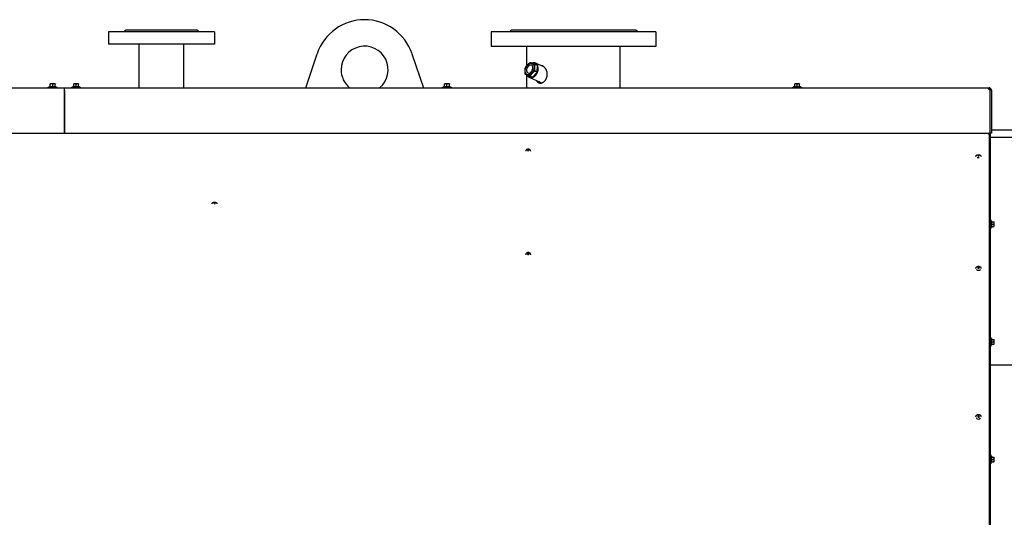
# Model space of a CAD drawing. Header units: millimetres. Extents: x -4279 to 763, y -2511 to 846.
# Tile 18 of 26: x -2606 to -933, y 0 to 846. Entities that reach past the tile are written whole.
import ezdxf

# ---------------------------------------------------------------- set-up
doc = ezdxf.new("R2010")
doc.units = ezdxf.units.MM
doc.linetypes.add('K5LT_BASIC', pattern=[0])
doc.layers.add('Системный слой (1)', color=7, linetype='Continuous', true_color=0x282828)

msp = doc.modelspace()

# ---------------------------------------------------------------- linework, layer by layer
at = {"layer": 'Системный слой (1)', "color": 150, "linetype": 'K5LT_BASIC', "lineweight": 30, "true_color": 0x0080ff}
for p, q in [((-2455, 825.6), (-2455, 804.6)), ((-2275, 825.6), (-2455, 825.6)), ((-2429, 825.6), (-2426, 828.6)), ((-2304, 828.6), (-2426, 828.6)), ((-2301, 825.6), (-2304, 828.6)), ((-2275, 825.6), (-2275, 804.6)), ((-1525, 825.6), (-1805, 825.6)), ((-1805, 825.6), (-1805, 800.6)), ((-1774, 825.6), (-1771, 828.6)), ((-1559, 828.6), (-1771, 828.6)), ((-1556, 825.6), (-1559, 828.6)), ((-1525, 825.6), (-1525, 800.6)), ((-2275, 804.6), (-2455, 804.6)), ((-2403, 730.6), (-2403, 804.6)), ((-2327, 730.6), (-2327, 804.6)), ((-2120.1, 730.6), (-2100.6, 788.6)), ((-1939.5, 788.6), (-1919.9, 730.6)), ((-1525, 800.6), (-1805, 800.6)), ((-1744.5, 768.2), (-1744.5, 800.6)), ((-1585.5, 730.6), (-1585.5, 800.6)), ((-1726.5, 768.9), (-1730.6, 770.7)), ((-1716.4, 767), (-1729.4, 772.7)), ((-1742.9, 751.7), (-1747, 753.5)), ((-1734.9, 748.6), (-1726.7, 757.2)), ((-1726.7, 757.2), (-1730.8, 758.9)), ((-1726.7, 757.2), (-1726.5, 768.9)), ((-2554, 736.8), (-2554, 737.2)), ((-2552, 737.2), (-2554, 737.2)), ((-2554, 733.2), (-2554, 736.8)), ((-2548, 737.2), (-2552, 737.2)), ((-2550, 733.2), (-2550, 736.8)), ((-2546, 737.2), (-2548, 737.2)), ((-2546, 737.2), (-2546, 736.8)), ((-2546, 733.2), (-2546, 736.8)), ((-2512, 737.2), (-2514, 737.2)), ((-2514, 736.8), (-2514, 737.2)), ((-2514, 733.2), (-2514, 736.8)), ((-2508, 737.2), (-2512, 737.2)), ((-2510, 733.2), (-2510, 736.8)), ((-2506, 737.2), (-2508, 737.2)), ((-2506, 737.2), (-2506, 736.8)), ((-2506, 733.2), (-2506, 736.8)), ((-1882, 737.2), (-1884, 737.2)), ((-1884, 736.8), (-1884, 737.2)), ((-1884, 733.2), (-1884, 736.8)), ((-1878, 737.2), (-1882, 737.2)), ((-1880, 733.2), (-1880, 736.8)), ((-1876, 737.2), (-1878, 737.2)), ((-1876, 737.2), (-1876, 736.8)), ((-1876, 733.2), (-1876, 736.8)), ((-1744.5, 730.6), (-1744.5, 752.4)), ((-1742.9, 751.7), (-1734.9, 748.6)), ((-1719.8, 739.2), (-1740.1, 748)), ((-1734.9, 748.6), (-1739, 750.3)), ((-1289, 736.8), (-1289, 737.2)), ((-1287, 737.2), (-1289, 737.2)), ((-1289, 733.2), (-1289, 736.8)), ((-1283, 737.2), (-1287, 737.2)), ((-1285, 733.2), (-1285, 736.8)), ((-1281, 737.2), (-1283, 737.2)), ((-1281, 737.2), (-1281, 736.8)), ((-1281, 733.2), (-1281, 736.8)), ((-4100.9, 730.6), (-2530, 730.6)), ((-2557.5, 731.8), (-2542.5, 731.8)), ((-2557.5, 730.6), (-2557.5, 731.8)), ((-2555.5, 731.8), (-2555.5, 732.8)), ((-2555.5, 732.8), (-2544.5, 732.8)), ((-2550, 732.8), (-2550, 733.2)), ((-2544.5, 731.8), (-2544.5, 732.8)), ((-2542.5, 730.6), (-2542.5, 731.8)), ((-2530, 726.6), (-2530, 730.6)), ((-2530, 730.6), (-959.2, 730.6)), ((-2530, 726.6), (-2530, 730.6)), ((-2530, 653.6), (-2530, 726.6)), ((-2530, 726.6), (-2530, 653.6)), ((-2517.5, 730.6), (-2517.5, 731.8)), ((-2517.5, 731.8), (-2502.5, 731.8)), ((-2515.5, 732.8), (-2504.5, 732.8)), ((-2515.5, 731.8), (-2515.5, 732.8)), ((-2510, 732.8), (-2510, 733.2)), ((-2504.5, 731.8), (-2504.5, 732.8)), ((-2502.5, 730.6), (-2502.5, 731.8)), ((-1887.5, 730.6), (-1887.5, 731.8)), ((-1887.5, 731.8), (-1872.5, 731.8)), ((-1885.5, 731.8), (-1885.5, 732.8)), ((-1885.5, 732.8), (-1874.5, 732.8)), ((-1880, 732.8), (-1880, 733.2)), ((-1874.5, 731.8), (-1874.5, 732.8)), ((-1872.5, 730.6), (-1872.5, 731.8)), ((-1292.5, 730.6), (-1292.5, 731.8)), ((-1292.5, 731.8), (-1277.5, 731.8)), ((-1290.5, 732.8), (-1279.5, 732.8)), ((-1290.5, 731.8), (-1290.5, 732.8)), ((-1285, 732.8), (-1285, 733.2)), ((-1279.5, 731.8), (-1279.5, 732.8)), ((-1277.5, 730.6), (-1277.5, 731.8)), ((-959.2, 730.6), (-959, 730.6)), ((-959.2, 730.6), (-959.2, 728.6)), ((-959.2, 728.6), (-959, 728.6)), ((-959, 730.6), (-959, 728.6)), ((-959, 727.8), (-959, 728.6)), ((-957.2, 653.6), (-957.2, 726.6)), ((-957.2, 724.6), (-957, 724.6)), ((-955, 726.8), (-957, 726.7)), ((-957, 653.6), (-957, 726.6)), ((-955, 726.6), (-955, 653.6)), ((-4102.9, 653.6), (-2530, 653.6)), ((-2530, 653.6), (-957.2, 653.6)), ((-959, 651.4), (-959, 653.6)), ((-955, 653.6), (-957, 653.6)), ((-957, 651.4), (-957, 653.6)), ((-881, 658.6), (-955, 658.6)), ((-959, 650.8), (-959, 651.4)), ((-959, 651.4), (-957, 651.4)), ((-959, 650.8), (-959, -394.9)), ((-957, 651.4), (-957, 650.8)), ((-957, 650.8), (-957, -394.9)), ((-957, 646.7), (-881, 646.7)), ((-881, 646.3), (-957, 646.3)), ((-957, 506.1), (-955.8, 506.1)), ((-955.8, 506.1), (-955.8, 491.1)), ((-955.8, 504.1), (-954.8, 504.1)), ((-954.8, 504.1), (-954.8, 493.1)), ((-954.4, 502.6), (-950.8, 502.6)), ((-950.8, 502.6), (-950.4, 502.6)), ((-950.4, 500.6), (-950.4, 502.6)), ((-957, 491.1), (-955.8, 491.1)), ((-955.8, 493.1), (-954.8, 493.1)), ((-954.8, 498.6), (-954.4, 498.6)), ((-954.4, 498.6), (-950.8, 498.6)), ((-954.4, 494.6), (-950.8, 494.6)), ((-950.4, 494.6), (-950.8, 494.6)), ((-950.4, 496.6), (-950.4, 500.6)), ((-950.4, 494.6), (-950.4, 496.6)), ((-957, 306.1), (-955.8, 306.1)), ((-955.8, 306.1), (-955.8, 291.1)), ((-955.8, 304.1), (-954.8, 304.1)), ((-954.8, 304.1), (-954.8, 293.1)), ((-954.4, 302.6), (-950.8, 302.6)), ((-950.8, 302.6), (-950.4, 302.6)), ((-950.4, 300.6), (-950.4, 302.6)), ((-957, 291.1), (-955.8, 291.1)), ((-955.8, 293.1), (-954.8, 293.1)), ((-954.8, 298.6), (-954.4, 298.6)), ((-954.4, 298.6), (-950.8, 298.6)), ((-954.4, 294.6), (-950.8, 294.6)), ((-950.4, 294.6), (-950.8, 294.6)), ((-950.4, 296.6), (-950.4, 300.6)), ((-950.4, 294.6), (-950.4, 296.6)), ((-881, 258.6), (-957, 258.6)), ((-957, 106.1), (-955.8, 106.1)), ((-955.8, 106.1), (-955.8, 91.1)), ((-955.8, 104.1), (-954.8, 104.1)), ((-954.8, 104.1), (-954.8, 93.1)), ((-954.4, 102.6), (-950.8, 102.6)), ((-950.8, 102.6), (-950.4, 102.6)), ((-950.4, 100.6), (-950.4, 102.6)), ((-950.4, 96.6), (-950.4, 100.6)), ((-957, 91.1), (-955.8, 91.1)), ((-955.8, 93.1), (-954.8, 93.1)), ((-954.8, 98.6), (-954.4, 98.6)), ((-954.4, 98.6), (-950.8, 98.6)), ((-954.4, 94.6), (-950.8, 94.6)), ((-950.4, 94.6), (-950.8, 94.6)), ((-950.4, 94.6), (-950.4, 96.6))]:
    msp.add_line(p, q, dxfattribs=at)
for centre, radius, start, end in [((-2020, 761.4), 85, 18.638, 161.362), ((-2020, 761.4), 40, 309.4593, 180), ((-2020, 761.4), 40, 180, 230.5407), ((-2554.4, 733.2), 0.4, 270, 0), ((-2545.6, 733.2), 0.4, 180, 270), ((-2514.4, 733.2), 0.4, 270, 0), ((-2505.6, 733.2), 0.4, 180, 270), ((-1884.4, 733.2), 0.4, 270, 0), ((-1875.6, 733.2), 0.4, 180, 270), ((-1289.4, 733.2), 0.4, 270, 0), ((-1280.6, 733.2), 0.4, 180, 270), ((-959, 726.6), 4, 4.0631, 90), ((-959, 726.6), 2, 4.0631, 90), ((-959, 726.6), 2, 0, 4.0631), ((-959, 726.6), 4, 0, 4.0631), ((-954.4, 503), 0.4, 180, 270), ((-954.4, 494.2), 0.4, 90, 180), ((-954.4, 303), 0.4, 180, 270), ((-954.4, 294.2), 0.4, 90, 180), ((-954.4, 103), 0.4, 180, 270), ((-954.4, 94.2), 0.4, 90, 180)]:
    msp.add_arc(centre, radius, start, end, dxfattribs=at)
msp.add_ellipse((-1739.5, 762.4), major_axis=(4.15, 9.59), ratio=0.67621, dxfattribs=at)
for centre, major_axis, ratio, start_param, end_param in [((-1739.5, 762.4), (-2.88, -6.65), 0.67621, 3.141593, 5.782231), ((-1734.7, 760.3), (5.3, 12.3), 0.67621, 0, 0.61386), ((-1734.7, 760.3), (5.3, 12.3), 0.67621, 4.996833, 6.283185), ((-1739.5, 762.4), (-2.88, -6.65), 0.67621, 5.782231, 6.283185), ((-1739.5, 762.4), (-2.88, -6.65), 0.67621, 0, 3.141593), ((-1734.7, 760.3), (5.3, 12.3), 0.67621, 3.141593, 4.996833), ((-1734.7, 760.3), (5.3, 12.3), 0.67621, 2.546909, 3.141593), ((-1714.4, 751.5), (5.3, 12.3), 0.67621, 3.141593, 3.238079), ((-959.2, 726.6), (0, -4), 0.5, 1.570796, 1.64171), ((-1742, 624.5), (-1.23, 0), 0.500472, 5.470062, 6.283185), ((-1742, 624.5), (-1.23, 0), 0.500472, 0, 3.141593), ((-1742, 624.5), (-1.23, 0), 0.500472, 3.141593, 5.470062), ((-977, 613.9), (4.2, 0), 0.48481, 4.216072, 5.023199), ((-977, 615.4), (-1.23, 0), 0.48481, 4.712389, 6.283185), ((-977, 615.4), (-1.23, 0), 0.48481, 0, 3.141593), ((-977, 615.4), (-1.23, 0), 0.48481, 3.141593, 4.712389), ((-2275, 534.2), (1.23, 0), 0.673696, 0, 3.141593), ((-2275, 534.2), (1.23, 0), 0.673696, 3.141593, 6.283185), ((-1742, 447.8), (-1.23, 0), 0.77308, 5.470062, 6.283185), ((-1742, 447.8), (-1.23, 0), 0.77308, 0, 3.141593), ((-1742, 447.8), (-1.23, 0), 0.77308, 3.141593, 5.470062), ((-977, 423.4), (4.2, 0), 0.771625, 3.776006, 5.648772), ((-977, 424.5), (-1.23, 0), 0.771625, 4.712389, 6.283185), ((-977, 424.5), (-1.23, 0), 0.771625, 0, 3.141593), ((-977, 424.5), (-1.23, 0), 0.771625, 3.141593, 4.712389), ((-977, 171), (4.2, 0), 0.951057, 3.642945, 5.781833), ((-977, 171.6), (-1.23, 0), 0.951057, 4.712389, 6.283185), ((-977, 171.6), (-1.23, 0), 0.951057, 0, 3.141593), ((-977, 171.6), (-1.23, 0), 0.951057, 3.141593, 4.712389)]:
    msp.add_ellipse(centre, major_axis=major_axis, ratio=ratio, start_param=start_param, end_param=end_param, dxfattribs=at)
for points, knots in [([(-1746.8, 765.2), (-1746.5, 765.7), (-1745.9, 766.6), (-1745.1, 767.6), (-1744.5, 768.3), (-1743.9, 769), (-1743.2, 769.7), (-1742.6, 770.3), (-1742, 770.9), (-1741.2, 771.7), (-1740.1, 772.7), (-1739.1, 773.4), (-1738.6, 773.8)], [0, 0, 0, 0, 2.182885, 3.481443, 4.317116, 5.526446, 6.499943, 7.538994, 8.257733, 9.303213, 10.929645, 13, 13, 13, 13]), ([(-1738.6, 773.8), (-1738.4, 773.7), (-1738.1, 773.6), (-1737.5, 773.4), (-1736.9, 773.2), (-1736.4, 773), (-1735.9, 772.8), (-1735.4, 772.6), (-1734.7, 772.3), (-1733.9, 772), (-1732.8, 771.5), (-1731.7, 771.1), (-1730.9, 770.8), (-1730.6, 770.7)], [0, 0, 0, 0, 1.329993, 2.350799, 3.749246, 4.649202, 5.408594, 6.446768, 7.311254, 9.273832, 10.383929, 12.749702, 14, 14, 14, 14]), ([(-1730.6, 770.7), (-1730.7, 770.3), (-1730.8, 769.7), (-1730.9, 768.7), (-1731, 767.8), (-1731.1, 767), (-1731.2, 766.3), (-1731.2, 765.5), (-1731.2, 764.7), (-1731.2, 763.7), (-1731.2, 762.7), (-1731.1, 761.1), (-1730.9, 759.8), (-1730.8, 758.9)], [0, 0, 0, 0, 1.329993, 2.350799, 3.749246, 4.649202, 5.408594, 6.446768, 7.311254, 8.506523, 9.650294, 11.089582, 14, 14, 14, 14]), ([(-1747, 753.5), (-1747.1, 753.9), (-1747.2, 754.6), (-1747.3, 755.7), (-1747.3, 756.6), (-1747.4, 757.5), (-1747.4, 758.3), (-1747.4, 759), (-1747.4, 759.9), (-1747.4, 760.8), (-1747.3, 761.9), (-1747.1, 763.3), (-1747, 764.5), (-1746.8, 765.2)], [0, 0, 0, 0, 1.329993, 2.350799, 3.749246, 4.649202, 5.408594, 6.446768, 7.311254, 8.506523, 9.650294, 11.089582, 14, 14, 14, 14]), ([(-1739, 750.3), (-1739.3, 750.5), (-1739.9, 750.7), (-1740.7, 751), (-1741.6, 751.4), (-1742.5, 751.7), (-1743.2, 752), (-1743.8, 752.2), (-1744.4, 752.5), (-1745, 752.7), (-1745.9, 753.1), (-1746.6, 753.3), (-1747, 753.5)], [0, 0, 0, 0, 1.234993, 2.182885, 3.481443, 5.022266, 5.986285, 6.789022, 7.898914, 8.960987, 10.297469, 13, 13, 13, 13]), ([(-1730.8, 758.9), (-1731.4, 758.5), (-1732.2, 757.8), (-1733.3, 756.9), (-1734.1, 756.2), (-1734.7, 755.5), (-1735.4, 754.8), (-1736, 754.2), (-1736.6, 753.5), (-1737.3, 752.7), (-1738.2, 751.6), (-1738.8, 750.8), (-1739, 750.3)], [0, 0, 0, 0, 2.182885, 3.481443, 4.317116, 5.526446, 6.499943, 7.538994, 8.257733, 9.64222, 11.237927, 13, 13, 13, 13]), ([(-1721.2, 738.6), (-1720.9, 738.6), (-1720.2, 738.6), (-1719.2, 738.8), (-1718.3, 739.1), (-1717.5, 739.5), (-1716.5, 740), (-1715.6, 740.6), (-1714.6, 741.4), (-1713.7, 742.4), (-1712.9, 743.3), (-1712.2, 744.4), (-1711.7, 745.3), (-1711.3, 746.1), (-1710.9, 746.9), (-1710.6, 747.9), (-1710.2, 749), (-1709.9, 750.2), (-1709.8, 751.3), (-1709.7, 752.3), (-1709.6, 753.5), (-1709.6, 754.6), (-1709.7, 755.7), (-1709.9, 756.9), (-1710.2, 758), (-1710.5, 759.1), (-1710.8, 760), (-1711.3, 761), (-1711.8, 762), (-1712.4, 763.1), (-1713.2, 764.2), (-1714.1, 765.2), (-1715.1, 766.1), (-1715.9, 766.8), (-1716.7, 767.2), (-1717.3, 767.6), (-1718.2, 768), (-1719, 768.2), (-1719.4, 768.3)], [0, 0, 0, 0, 1.442128, 2.524564, 3.522562, 4.604869, 5.668259, 7.033077, 8.272308, 9.5099, 10.916829, 11.912989, 13.155498, 13.804938, 14.414981, 15.458467, 16.640986, 17.734069, 18.559308, 19.482164, 20.608272, 21.51017, 22.423741, 23.58468, 24.662768, 25.446911, 26.594106, 27.279153, 28.433591, 29.600066, 30.769807, 32.25534, 33.600016, 34.815225, 35.657711, 36.30122, 37.398345, 39, 39, 39, 39]), ([(-2552, 737.2), (-2552.2, 737.2), (-2552.5, 737.1), (-2552.9, 737.1), (-2553.4, 737), (-2553.8, 736.9), (-2554, 736.8)], [0, 0, 0, 0, 1.514603, 2.909909, 4.412163, 7, 7, 7, 7]), ([(-2550, 736.8), (-2550.2, 736.9), (-2550.5, 736.9), (-2550.8, 737), (-2551.2, 737.1), (-2551.6, 737.1), (-2551.9, 737.2), (-2552, 737.2)], [0, 0, 0, 0, 2.106246, 3.104131, 4.537972, 6.124023, 8, 8, 8, 8]), ([(-2548, 737.2), (-2548.2, 737.2), (-2548.5, 737.1), (-2548.9, 737.1), (-2549.4, 737), (-2549.8, 736.9), (-2550, 736.8)], [0, 0, 0, 0, 1.514603, 2.909909, 4.412163, 7, 7, 7, 7]), ([(-2546, 736.8), (-2546.2, 736.9), (-2546.5, 736.9), (-2546.8, 737), (-2547.2, 737.1), (-2547.6, 737.1), (-2547.9, 737.2), (-2548, 737.2)], [0, 0, 0, 0, 2.106246, 3.104131, 4.537972, 6.124023, 8, 8, 8, 8]), ([(-2512, 737.2), (-2512.2, 737.2), (-2512.5, 737.1), (-2512.9, 737.1), (-2513.4, 737), (-2513.8, 736.9), (-2514, 736.8)], [0, 0, 0, 0, 1.514603, 2.909909, 4.412163, 7, 7, 7, 7]), ([(-2510, 736.8), (-2510.2, 736.9), (-2510.5, 736.9), (-2510.8, 737), (-2511.2, 737.1), (-2511.6, 737.1), (-2511.9, 737.2), (-2512, 737.2)], [0, 0, 0, 0, 2.106246, 3.104131, 4.537972, 6.124023, 8, 8, 8, 8]), ([(-2508, 737.2), (-2508.2, 737.2), (-2508.5, 737.1), (-2508.9, 737.1), (-2509.4, 737), (-2509.8, 736.9), (-2510, 736.8)], [0, 0, 0, 0, 1.514603, 2.909909, 4.412163, 7, 7, 7, 7]), ([(-2506, 736.8), (-2506.2, 736.9), (-2506.5, 736.9), (-2506.8, 737), (-2507.2, 737.1), (-2507.6, 737.1), (-2507.9, 737.2), (-2508, 737.2)], [0, 0, 0, 0, 2.106246, 3.104131, 4.537972, 6.124023, 8, 8, 8, 8]), ([(-1882, 737.2), (-1882.2, 737.2), (-1882.5, 737.1), (-1882.9, 737.1), (-1883.4, 737), (-1883.8, 736.9), (-1884, 736.8)], [0, 0, 0, 0, 1.514603, 2.909909, 4.412163, 7, 7, 7, 7]), ([(-1880, 736.8), (-1880.2, 736.9), (-1880.5, 736.9), (-1880.8, 737), (-1881.2, 737.1), (-1881.6, 737.1), (-1881.9, 737.2), (-1882, 737.2)], [0, 0, 0, 0, 2.106246, 3.104131, 4.537972, 6.124023, 8, 8, 8, 8]), ([(-1878, 737.2), (-1878.2, 737.2), (-1878.5, 737.1), (-1878.9, 737.1), (-1879.4, 737), (-1879.8, 736.9), (-1880, 736.8)], [0, 0, 0, 0, 1.514603, 2.909909, 4.412163, 7, 7, 7, 7]), ([(-1876, 736.8), (-1876.2, 736.9), (-1876.5, 736.9), (-1876.8, 737), (-1877.2, 737.1), (-1877.6, 737.1), (-1877.9, 737.2), (-1878, 737.2)], [0, 0, 0, 0, 2.106246, 3.104131, 4.537972, 6.124023, 8, 8, 8, 8]), ([(-1728.2, 742.8), (-1727.9, 742.4), (-1727.4, 741.7), (-1726.6, 740.8), (-1725.8, 740.1), (-1724.9, 739.5), (-1724, 739.1), (-1723.1, 738.8), (-1722.1, 738.6), (-1721.5, 738.6), (-1721.2, 738.6)], [0, 0, 0, 0, 1.594793, 3.1107, 4.501863, 5.770688, 7.174964, 8.454939, 9.873921, 11, 11, 11, 11]), ([(-1719.6, 738.7), (-1719.9, 738.8), (-1720.3, 738.9), (-1720.8, 739.1), (-1721.3, 739.3), (-1721.8, 739.6), (-1722.3, 739.9), (-1722.8, 740.3), (-1723.1, 740.6), (-1723.2, 740.7)], [0, 0, 0, 0, 1.868994, 3.13378, 4.406659, 5.677972, 6.937511, 8.791833, 10, 10, 10, 10]), ([(-1287, 737.2), (-1287.2, 737.2), (-1287.5, 737.1), (-1287.9, 737.1), (-1288.4, 737), (-1288.8, 736.9), (-1289, 736.8)], [0, 0, 0, 0, 1.514603, 2.909909, 4.412163, 7, 7, 7, 7]), ([(-1285, 736.8), (-1285.2, 736.9), (-1285.5, 736.9), (-1285.8, 737), (-1286.2, 737.1), (-1286.6, 737.1), (-1286.9, 737.2), (-1287, 737.2)], [0, 0, 0, 0, 2.106246, 3.104131, 4.537972, 6.124023, 8, 8, 8, 8]), ([(-1283, 737.2), (-1283.2, 737.2), (-1283.5, 737.1), (-1283.9, 737.1), (-1284.4, 737), (-1284.8, 736.9), (-1285, 736.8)], [0, 0, 0, 0, 1.514603, 2.909909, 4.412163, 7, 7, 7, 7]), ([(-1281, 736.8), (-1281.2, 736.9), (-1281.5, 736.9), (-1281.8, 737), (-1282.2, 737.1), (-1282.6, 737.1), (-1282.9, 737.2), (-1283, 737.2)], [0, 0, 0, 0, 2.106246, 3.104131, 4.537972, 6.124023, 8, 8, 8, 8]), ([(-959.8, 729.8), (-959.8, 729.9), (-959.8, 730), (-959.8, 730.1), (-959.8, 730.2), (-959.7, 730.3), (-959.6, 730.4), (-959.5, 730.5), (-959.4, 730.5), (-959.3, 730.6), (-959.2, 730.6), (-959.2, 730.6)], [0, 0, 0, 0, 0.986154, 2.348345, 3.719711, 5.106501, 6.5177, 7.926649, 9.325509, 10.675732, 12, 12, 12, 12]), ([(-957.2, 726.8), (-957.3, 726.8), (-957.5, 726.8), (-957.7, 726.9), (-958, 726.9), (-958.2, 727.1), (-958.4, 727.2), (-958.6, 727.4), (-958.8, 727.6), (-959, 727.8), (-959.2, 728), (-959.3, 728.2), (-959.5, 728.5), (-959.6, 728.7), (-959.7, 729), (-959.7, 729.2), (-959.8, 729.4), (-959.8, 729.6), (-959.8, 729.8), (-959.8, 729.8)], [0, 0, 0, 0, 1.420809, 2.71801, 3.876184, 5.087689, 6.298804, 7.523132, 8.741673, 9.940809, 11.111835, 12.252685, 13.365978, 14.456173, 15.528046, 16.586074, 17.634317, 18.676455, 20, 20, 20, 20]), ([(-959.5, 728.5), (-959.4, 728.5), (-959.3, 728.6), (-959.2, 728.6), (-959.2, 728.6)], [0, 0, 0, 0, 2.491039, 5, 5, 5, 5]), ([(-1737.8, 623), (-1737.8, 623.1), (-1737.8, 623.2), (-1737.9, 623.4), (-1737.9, 623.5), (-1737.9, 623.6), (-1737.9, 623.7), (-1738, 623.9), (-1738, 624), (-1738.1, 624.1), (-1738.1, 624.2), (-1738.2, 624.3), (-1738.3, 624.4), (-1738.4, 624.6), (-1738.4, 624.6), (-1738.6, 624.8), (-1738.6, 624.8), (-1738.8, 625), (-1738.9, 625), (-1739, 625.2), (-1739.1, 625.2), (-1739.3, 625.3), (-1739.4, 625.4), (-1739.6, 625.5), (-1739.7, 625.5), (-1739.9, 625.6), (-1740, 625.7), (-1740.2, 625.7), (-1740.3, 625.8), (-1740.6, 625.8), (-1740.7, 625.9), (-1741, 625.9), (-1741.1, 625.9), (-1741.3, 626), (-1741.5, 626), (-1741.7, 626), (-1741.9, 626), (-1742.2, 626), (-1742.3, 626), (-1742.6, 626), (-1742.7, 626), (-1743, 625.9), (-1743.1, 625.9), (-1743.4, 625.9), (-1743.5, 625.8), (-1743.7, 625.8), (-1743.9, 625.7), (-1744.1, 625.7), (-1744.2, 625.6), (-1744.4, 625.5), (-1744.5, 625.5), (-1744.7, 625.4), (-1744.8, 625.3), (-1745, 625.2), (-1745.1, 625.1), (-1745.2, 625), (-1745.3, 624.9), (-1745.5, 624.8), (-1745.5, 624.7), (-1745.7, 624.6), (-1745.7, 624.5), (-1745.8, 624.4), (-1745.9, 624.3), (-1745.9, 624.2), (-1746, 624.1), (-1746, 624), (-1746.1, 623.9), (-1746.1, 623.7), (-1746.2, 623.6), (-1746.2, 623.5), (-1746.2, 623.4), (-1746.2, 623.3), (-1746.2, 623.2), (-1746.2, 623.1), (-1746.2, 623.1), (-1746.2, 623)], [0, 0, 0, 0, 0.536627, 0.536627, 1.075867, 1.075867, 1.618584, 1.618584, 2.17195, 2.17195, 2.639091, 2.639091, 3.216663, 3.216663, 3.809281, 3.809281, 4.423604, 4.423604, 5.058774, 5.058774, 5.713563, 5.713563, 6.387635, 6.387635, 7.078985, 7.078985, 7.783977, 7.783977, 8.501248, 8.501248, 9.229284, 9.229284, 9.969012, 9.969012, 10.722613, 10.722613, 11.488673, 11.488673, 12.274537, 12.274537, 13.042263, 13.042263, 13.793291, 13.793291, 14.533372, 14.533372, 15.260907, 15.260907, 15.976949, 15.976949, 16.681104, 16.681104, 17.371422, 17.371422, 18.044707, 18.044707, 18.697393, 18.697393, 19.328949, 19.328949, 19.798619, 19.798619, 20.392398, 20.392398, 20.866231, 20.866231, 21.430112, 21.430112, 21.980971, 21.980971, 22.271145, 22.271145, 22.8117, 22.8117, 23, 23, 23, 23]), ([(-981.2, 613.9), (-981.2, 614), (-981.2, 614), (-981.2, 614.1), (-981.2, 614.2), (-981.2, 614.4), (-981.2, 614.4), (-981.1, 614.6), (-981.1, 614.7), (-981, 614.8), (-981, 614.9), (-980.9, 615.1), (-980.9, 615.2), (-980.8, 615.3), (-980.8, 615.3), (-980.7, 615.4), (-980.7, 615.5), (-980.6, 615.6), (-980.5, 615.6), (-980.4, 615.7), (-980.3, 615.8), (-980.2, 615.9), (-980.1, 616), (-979.9, 616.1), (-979.8, 616.2), (-979.6, 616.3), (-979.5, 616.3), (-979.3, 616.4), (-979.2, 616.5), (-979, 616.5), (-978.9, 616.6), (-978.6, 616.6), (-978.5, 616.7), (-978.3, 616.7), (-978.2, 616.7), (-977.9, 616.8), (-977.8, 616.8), (-977.5, 616.8), (-977.4, 616.8), (-977.1, 616.8), (-977, 616.8), (-976.7, 616.8), (-976.6, 616.8), (-976.3, 616.8), (-976.2, 616.8), (-975.9, 616.7), (-975.8, 616.7), (-975.5, 616.7), (-975.4, 616.6), (-975.2, 616.6), (-975.1, 616.5), (-974.8, 616.4), (-974.7, 616.4), (-974.5, 616.3), (-974.4, 616.3), (-974.2, 616.2), (-974.1, 616.1), (-974, 616), (-973.9, 615.9), (-973.7, 615.8), (-973.6, 615.7), (-973.5, 615.6), (-973.4, 615.5), (-973.3, 615.4), (-973.3, 615.3), (-973.2, 615.1), (-973.1, 615), (-973, 614.9), (-973, 614.8), (-973, 614.7), (-972.9, 614.6), (-972.9, 614.4), (-972.9, 614.4), (-972.8, 614.2), (-972.8, 614.1), (-972.8, 614), (-972.8, 614), (-972.8, 613.9)], [0, 0, 0, 0, 0.261657, 0.261657, 0.732638, 0.732638, 1.265745, 1.265745, 1.774073, 1.774073, 2.321311, 2.321311, 2.881912, 2.881912, 3.093058, 3.093058, 3.677831, 3.677831, 4.130952, 4.130952, 4.751894, 4.751894, 5.394139, 5.394139, 6.057053, 6.057053, 6.738535, 6.738535, 7.43442, 7.43442, 8.142645, 8.142645, 8.86195, 8.86195, 9.592911, 9.592911, 10.334373, 10.334373, 11.089138, 11.089138, 11.862985, 11.862985, 12.634826, 12.634826, 13.390385, 13.390385, 14.133479, 14.133479, 14.863845, 14.863845, 15.583587, 15.583587, 16.291655, 16.291655, 16.986903, 16.986903, 17.666101, 17.666101, 18.325617, 18.325617, 18.96483, 18.96483, 19.582509, 19.582509, 20.17601, 20.17601, 20.751698, 20.751698, 21.202316, 21.202316, 21.750995, 21.750995, 22.288588, 22.288588, 22.821989, 22.821989, 23, 23, 23, 23]), ([(-2279.2, 533), (-2279.2, 533.1), (-2279.2, 533.2), (-2279.2, 533.4), (-2279.2, 533.5), (-2279.1, 533.7), (-2279.1, 533.8), (-2279, 534), (-2279, 534.1), (-2278.9, 534.3), (-2278.9, 534.3), (-2278.8, 534.5), (-2278.7, 534.6), (-2278.6, 534.8), (-2278.5, 534.9), (-2278.4, 535), (-2278.3, 535.1), (-2278.1, 535.3), (-2278, 535.3), (-2277.8, 535.5), (-2277.7, 535.6), (-2277.5, 535.7), (-2277.4, 535.8), (-2277.2, 535.9), (-2277.1, 535.9), (-2276.8, 536), (-2276.7, 536.1), (-2276.4, 536.2), (-2276.3, 536.2), (-2276, 536.3), (-2275.9, 536.3), (-2275.6, 536.3), (-2275.5, 536.3), (-2275.2, 536.3), (-2275, 536.3), (-2274.7, 536.3), (-2274.6, 536.3), (-2274.3, 536.3), (-2274.1, 536.3), (-2273.8, 536.2), (-2273.7, 536.2), (-2273.4, 536.1), (-2273.3, 536.1), (-2273.1, 536), (-2272.9, 535.9), (-2272.7, 535.8), (-2272.6, 535.7), (-2272.4, 535.6), (-2272.3, 535.5), (-2272.1, 535.4), (-2272, 535.3), (-2271.8, 535.1), (-2271.7, 535.1), (-2271.6, 534.9), (-2271.6, 534.9), (-2271.5, 534.8), (-2271.5, 534.8), (-2271.4, 534.6), (-2271.3, 534.5), (-2271.2, 534.4), (-2271.1, 534.3), (-2271, 534.1), (-2271, 534), (-2270.9, 533.7), (-2270.9, 533.6), (-2270.9, 533.4), (-2270.8, 533.3), (-2270.8, 533.1), (-2270.8, 533), (-2270.8, 533)], [0, 0, 0, 0, 0.572847, 0.572847, 1.145921, 1.145921, 1.723565, 1.723565, 2.307705, 2.307705, 2.704277, 2.704277, 3.306592, 3.306592, 3.918556, 3.918556, 4.543649, 4.543649, 5.183521, 5.183521, 5.835715, 5.835715, 6.500903, 6.500903, 7.178554, 7.178554, 7.867501, 7.867501, 8.569466, 8.569466, 9.283301, 9.283301, 10.01213, 10.01213, 10.760295, 10.760295, 11.51241, 11.51241, 12.24679, 12.24679, 12.964432, 12.964432, 13.668286, 13.668286, 14.36079, 14.36079, 15.0405, 15.0405, 15.708579, 15.708579, 16.363442, 16.363442, 17.005028, 17.005028, 17.187873, 17.187873, 17.553562, 17.553562, 18.169132, 18.169132, 18.773302, 18.773302, 19.364911, 19.364911, 19.948972, 19.948972, 20.526773, 20.526773, 21, 21, 21, 21]), ([(-950.4, 500.6), (-950.4, 500.7), (-950.4, 501), (-950.5, 501.4), (-950.6, 501.9), (-950.7, 502.3), (-950.8, 502.6)], [0, 0, 0, 0, 1.514603, 2.909909, 4.412163, 7, 7, 7, 7]), ([(-950.8, 498.6), (-950.7, 498.7), (-950.7, 499), (-950.6, 499.4), (-950.5, 499.7), (-950.4, 500.1), (-950.4, 500.4), (-950.4, 500.6)], [0, 0, 0, 0, 2.106246, 3.104131, 4.537972, 6.124023, 8, 8, 8, 8]), ([(-950.4, 496.6), (-950.4, 496.7), (-950.4, 497), (-950.5, 497.4), (-950.6, 497.9), (-950.7, 498.3), (-950.8, 498.6)], [0, 0, 0, 0, 1.514603, 2.909909, 4.412163, 7, 7, 7, 7]), ([(-950.8, 494.6), (-950.7, 494.7), (-950.7, 495), (-950.6, 495.4), (-950.5, 495.7), (-950.4, 496.1), (-950.4, 496.4), (-950.4, 496.6)], [0, 0, 0, 0, 2.106246, 3.104131, 4.537972, 6.124023, 8, 8, 8, 8]), ([(-1737.8, 446.7), (-1737.8, 446.8), (-1737.8, 446.9), (-1737.9, 447.2), (-1737.9, 447.3), (-1737.9, 447.5), (-1738, 447.6), (-1738, 447.9), (-1738.1, 448), (-1738.2, 448.2), (-1738.2, 448.3), (-1738.4, 448.5), (-1738.4, 448.5), (-1738.5, 448.7), (-1738.6, 448.8), (-1738.8, 449), (-1738.9, 449.1), (-1739.1, 449.3), (-1739.2, 449.4), (-1739.4, 449.5), (-1739.5, 449.6), (-1739.7, 449.7), (-1739.8, 449.8), (-1740.1, 449.9), (-1740.2, 450), (-1740.5, 450.1), (-1740.6, 450.1), (-1740.9, 450.2), (-1741.1, 450.2), (-1741.4, 450.3), (-1741.5, 450.3), (-1741.8, 450.3), (-1742, 450.3), (-1742.3, 450.3), (-1742.5, 450.3), (-1742.8, 450.3), (-1742.9, 450.2), (-1743.2, 450.2), (-1743.4, 450.1), (-1743.6, 450.1), (-1743.8, 450), (-1744, 449.9), (-1744.2, 449.8), (-1744.4, 449.7), (-1744.5, 449.6), (-1744.8, 449.5), (-1744.9, 449.4), (-1745.1, 449.2), (-1745.2, 449.1), (-1745.3, 448.9), (-1745.4, 448.9), (-1745.5, 448.7), (-1745.6, 448.6), (-1745.8, 448.4), (-1745.8, 448.3), (-1745.9, 448.1), (-1746, 447.9), (-1746.1, 447.7), (-1746.1, 447.6), (-1746.2, 447.4), (-1746.2, 447.3), (-1746.2, 447.1), (-1746.2, 446.9), (-1746.2, 446.8), (-1746.2, 446.7), (-1746.2, 446.7)], [0, 0, 0, 0, 0.624609, 0.624609, 1.249218, 1.249218, 1.876105, 1.876105, 2.510467, 2.510467, 3.150074, 3.150074, 3.611002, 3.611002, 4.267973, 4.267973, 4.933371, 4.933371, 5.609685, 5.609685, 6.2975, 6.2975, 6.995695, 6.995695, 7.706331, 7.706331, 8.42812, 8.42812, 9.163339, 9.163339, 9.914421, 9.914421, 10.682366, 10.682366, 11.463657, 11.463657, 12.222123, 12.222123, 12.964505, 12.964505, 13.692485, 13.692485, 14.407421, 14.407421, 15.111467, 15.111467, 15.803198, 15.803198, 16.484616, 16.484616, 17.000867, 17.000867, 17.662256, 17.662256, 18.314827, 18.314827, 18.957269, 18.957269, 19.593526, 19.593526, 20.155557, 20.155557, 20.782532, 20.782532, 21, 21, 21, 21]), ([(-981.2, 423.4), (-981.2, 423.5), (-981.2, 423.7), (-981.2, 423.9), (-981.2, 424), (-981.1, 424.3), (-981.1, 424.4), (-981, 424.6), (-981, 424.7), (-980.9, 424.9), (-980.8, 425), (-980.7, 425.2), (-980.7, 425.3), (-980.5, 425.4), (-980.5, 425.5), (-980.3, 425.7), (-980.2, 425.8), (-980, 426), (-979.9, 426.1), (-979.7, 426.2), (-979.6, 426.3), (-979.3, 426.5), (-979.2, 426.5), (-979, 426.7), (-978.8, 426.7), (-978.6, 426.8), (-978.4, 426.9), (-978.2, 426.9), (-978, 427), (-977.7, 427), (-977.6, 427), (-977.3, 427.1), (-977.1, 427.1), (-976.8, 427.1), (-976.6, 427), (-976.3, 427), (-976.2, 427), (-975.9, 426.9), (-975.7, 426.9), (-975.4, 426.8), (-975.3, 426.7), (-975, 426.6), (-974.9, 426.6), (-974.7, 426.4), (-974.5, 426.4), (-974.3, 426.2), (-974.2, 426.1), (-974, 426), (-973.9, 425.9), (-973.7, 425.7), (-973.7, 425.6), (-973.5, 425.5), (-973.5, 425.4), (-973.3, 425.1), (-973.3, 425), (-973.1, 424.8), (-973.1, 424.7), (-973, 424.5), (-973, 424.4), (-972.9, 424.1), (-972.9, 424), (-972.8, 423.8), (-972.8, 423.7), (-972.8, 423.5), (-972.8, 423.5), (-972.8, 423.4)], [0, 0, 0, 0, 0.623843, 0.623843, 1.247687, 1.247687, 1.87384, 1.87384, 2.507663, 2.507663, 3.146487, 3.146487, 3.577707, 3.577707, 4.233606, 4.233606, 4.897927, 4.897927, 5.573181, 5.573181, 6.259977, 6.259977, 6.957155, 6.957155, 7.666743, 7.666743, 8.38747, 8.38747, 9.121517, 9.121517, 9.871336, 9.871336, 10.637781, 10.637781, 11.419967, 11.419967, 12.179128, 12.179128, 12.921982, 12.921982, 13.650383, 13.650383, 14.365628, 14.365628, 15.06999, 15.06999, 15.761969, 15.761969, 16.443565, 16.443565, 16.947111, 16.947111, 17.608772, 17.608772, 18.261638, 18.261638, 18.904105, 18.904105, 19.540298, 19.540298, 20.128238, 20.128238, 20.754571, 20.754571, 21, 21, 21, 21]), ([(-950.4, 300.6), (-950.4, 300.7), (-950.4, 301), (-950.5, 301.4), (-950.6, 301.9), (-950.7, 302.3), (-950.8, 302.6)], [0, 0, 0, 0, 1.514603, 2.909909, 4.412163, 7, 7, 7, 7]), ([(-950.8, 298.6), (-950.7, 298.7), (-950.7, 299), (-950.6, 299.4), (-950.5, 299.7), (-950.4, 300.1), (-950.4, 300.4), (-950.4, 300.6)], [0, 0, 0, 0, 2.106246, 3.104131, 4.537972, 6.124023, 8, 8, 8, 8]), ([(-950.4, 296.6), (-950.4, 296.7), (-950.4, 297), (-950.5, 297.4), (-950.6, 297.9), (-950.7, 298.3), (-950.8, 298.6)], [0, 0, 0, 0, 1.514603, 2.909909, 4.412163, 7, 7, 7, 7]), ([(-950.8, 294.6), (-950.7, 294.7), (-950.7, 295), (-950.6, 295.4), (-950.5, 295.7), (-950.4, 296.1), (-950.4, 296.4), (-950.4, 296.6)], [0, 0, 0, 0, 2.106246, 3.104131, 4.537972, 6.124023, 8, 8, 8, 8]), ([(-981.2, 171), (-981.2, 171.2), (-981.2, 171.3), (-981.2, 171.6), (-981.2, 171.8), (-981.1, 172.1), (-981, 172.2), (-980.9, 172.5), (-980.9, 172.6), (-980.7, 172.9), (-980.7, 173.1), (-980.5, 173.3), (-980.4, 173.4), (-980.2, 173.7), (-980.1, 173.8), (-979.9, 174), (-979.8, 174.1), (-979.5, 174.3), (-979.4, 174.4), (-979.1, 174.6), (-979, 174.6), (-978.7, 174.8), (-978.5, 174.8), (-978.2, 174.9), (-978.1, 175), (-977.7, 175), (-977.6, 175.1), (-977.2, 175.1), (-977.1, 175.1), (-976.7, 175.1), (-976.6, 175.1), (-976.2, 175), (-976.1, 175), (-975.7, 174.9), (-975.6, 174.9), (-975.3, 174.7), (-975.1, 174.7), (-974.8, 174.5), (-974.7, 174.4), (-974.4, 174.2), (-974.3, 174.1), (-974.1, 173.9), (-974, 173.8), (-973.8, 173.6), (-973.7, 173.5), (-973.5, 173.2), (-973.4, 173.1), (-973.2, 172.8), (-973.2, 172.7), (-973.1, 172.4), (-973, 172.2), (-972.9, 171.9), (-972.9, 171.8), (-972.9, 171.5), (-972.8, 171.4), (-972.8, 171.1), (-972.8, 171.1), (-972.8, 171)], [0, 0, 0, 0, 0.739179, 0.739179, 1.47868, 1.47868, 2.217718, 2.217718, 2.959642, 2.959642, 3.704511, 3.704511, 4.453616, 4.453616, 5.207847, 5.207847, 5.967629, 5.967629, 6.734773, 6.734773, 7.508958, 7.508958, 8.292858, 8.292858, 9.085753, 9.085753, 9.890537, 9.890537, 10.707666, 10.707666, 11.532139, 11.532139, 12.342213, 12.342213, 13.140527, 13.140527, 13.927867, 13.927867, 14.706039, 14.706039, 15.475947, 15.475947, 16.238544, 16.238544, 16.995125, 16.995125, 17.745916, 17.745916, 18.493363, 18.493363, 19.237041, 19.237041, 19.978943, 19.978943, 20.719384, 20.719384, 21, 21, 21, 21]), ([(-950.4, 100.6), (-950.4, 100.7), (-950.4, 101), (-950.5, 101.4), (-950.6, 101.9), (-950.7, 102.3), (-950.8, 102.6)], [0, 0, 0, 0, 1.514603, 2.909909, 4.412163, 7, 7, 7, 7]), ([(-950.8, 98.6), (-950.7, 98.7), (-950.7, 99), (-950.6, 99.4), (-950.5, 99.7), (-950.4, 100.1), (-950.4, 100.4), (-950.4, 100.6)], [0, 0, 0, 0, 2.106246, 3.104131, 4.537972, 6.124023, 8, 8, 8, 8]), ([(-950.4, 96.6), (-950.4, 96.7), (-950.4, 97), (-950.5, 97.4), (-950.6, 97.9), (-950.7, 98.3), (-950.8, 98.6)], [0, 0, 0, 0, 1.514603, 2.909909, 4.412163, 7, 7, 7, 7]), ([(-950.8, 94.6), (-950.7, 94.7), (-950.7, 95), (-950.6, 95.4), (-950.5, 95.7), (-950.4, 96.1), (-950.4, 96.4), (-950.4, 96.6)], [0, 0, 0, 0, 2.106246, 3.104131, 4.537972, 6.124023, 8, 8, 8, 8])]:
    msp.add_open_spline(points, degree=3, knots=knots, dxfattribs=at)

doc.saveas('drawing.dxf')
